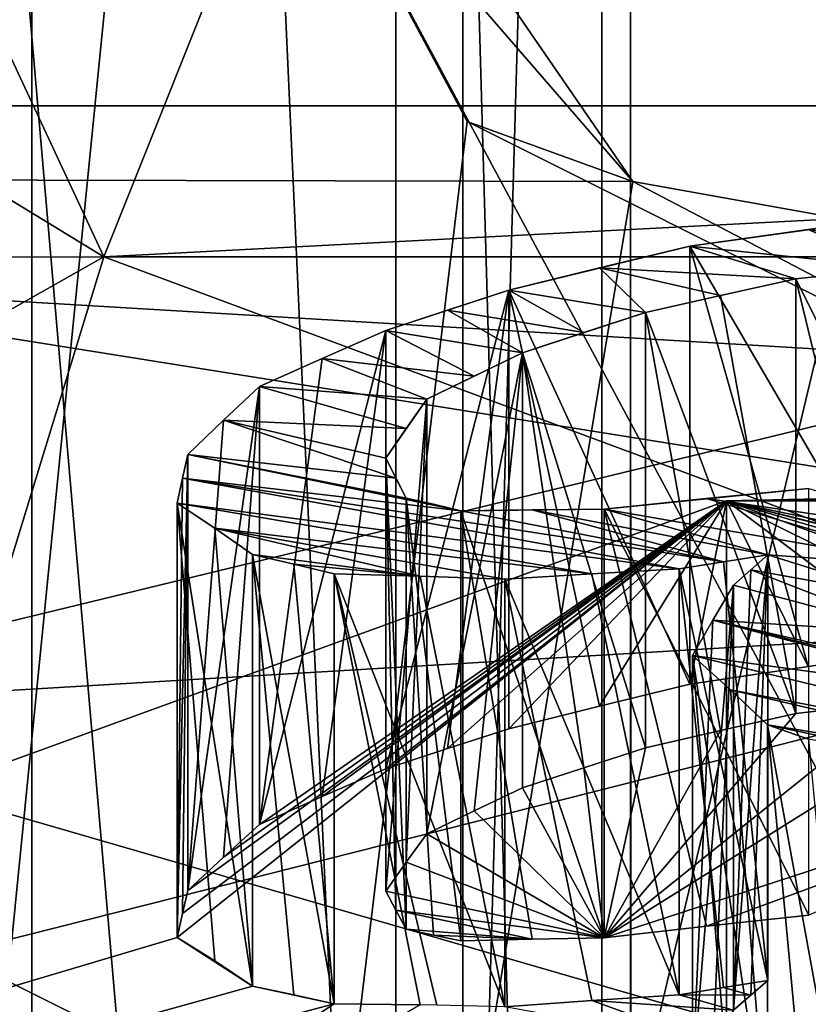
# Model space of a CAD drawing. Header units: millimetres. Extents: x -20 to 172, y -100 to 100.
# Tile 224 of 256: x 113.06 to 114.74, y -16.79 to -14.69. Entities that reach past the tile are written whole.
import ezdxf

# ---------------------------------------------------------------- set-up
doc = ezdxf.new("R2010")
doc.units = ezdxf.units.MM
doc.header["$LTSCALE"] = 37.722908
for name, color, linetype in [('1', 7, 'CONTINUOUS'), ('1322', 7, 'CONTINUOUS'), ('1325', 7, 'CONTINUOUS'), ('1486', 7, 'CONTINUOUS'), ('1487', 7, 'CONTINUOUS'), ('1491', 7, 'CONTINUOUS'), ('1493', 7, 'CONTINUOUS'), ('1494', 7, 'CONTINUOUS'), ('1496', 7, 'CONTINUOUS'), ('1500', 7, 'CONTINUOUS'), ('1809', 7, 'CONTINUOUS'), ('1824', 7, 'CONTINUOUS'), ('1901', 7, 'CONTINUOUS'), ('2006', 7, 'CONTINUOUS'), ('2007', 7, 'CONTINUOUS'), ('2406', 7, 'CONTINUOUS'), ('2407', 7, 'CONTINUOUS'), ('3', 7, 'CONTINUOUS'), ('3079', 7, 'CONTINUOUS'), ('3084', 7, 'CONTINUOUS'), ('3118', 7, 'CONTINUOUS'), ('3232', 7, 'CONTINUOUS'), ('3233', 7, 'CONTINUOUS'), ('3624', 7, 'CONTINUOUS'), ('3625', 7, 'CONTINUOUS'), ('3628', 7, 'CONTINUOUS'), ('3629', 7, 'CONTINUOUS'), ('3630', 7, 'CONTINUOUS'), ('3631', 7, 'CONTINUOUS'), ('3635', 7, 'CONTINUOUS'), ('3638', 7, 'CONTINUOUS'), ('4071', 7, 'CONTINUOUS'), ('4072', 7, 'CONTINUOUS'), ('4075', 7, 'CONTINUOUS'), ('4190', 7, 'CONTINUOUS'), ('4191', 7, 'CONTINUOUS'), ('4192', 7, 'CONTINUOUS'), ('4193', 7, 'CONTINUOUS'), ('4194', 7, 'CONTINUOUS'), ('4195', 7, 'CONTINUOUS'), ('4196', 7, 'CONTINUOUS'), ('4197', 7, 'CONTINUOUS'), ('4198', 7, 'CONTINUOUS'), ('4199', 7, 'CONTINUOUS'), ('4200', 7, 'CONTINUOUS'), ('4201', 7, 'CONTINUOUS'), ('4202', 7, 'CONTINUOUS'), ('4203', 7, 'CONTINUOUS'), ('4204', 7, 'CONTINUOUS'), ('4227', 7, 'CONTINUOUS'), ('4228', 7, 'CONTINUOUS'), ('4229', 7, 'CONTINUOUS'), ('4230', 7, 'CONTINUOUS'), ('4231', 7, 'CONTINUOUS'), ('4232', 7, 'CONTINUOUS'), ('4240', 7, 'CONTINUOUS'), ('4241', 7, 'CONTINUOUS'), ('4242', 7, 'CONTINUOUS'), ('4288', 7, 'CONTINUOUS'), ('58', 7, 'CONTINUOUS'), ('59', 7, 'CONTINUOUS'), ('69', 7, 'CONTINUOUS'), ('70', 7, 'CONTINUOUS'), ('89', 7, 'CONTINUOUS'), ('90', 7, 'CONTINUOUS')]:
    doc.layers.add(name, color=color, linetype=linetype)

msp = doc.modelspace()

# ---------------------------------------------------------------- linework, layer by layer
at = {"layer": '1', "color": 250, "linetype": 'Continuous', "true_color": 0x323232}
for points in [[(-19.8395, -14.875, -25.7643), (157, 0, -29.75), (-19.8395, 0, -29.75), (-19.8395, -14.875, -25.7643)], [(157, -14.875, -25.7643), (157, 0, -29.75), (-19.8395, -14.875, -25.7643), (157, -14.875, -25.7643)], [(157, -25.7643, -14.875), (157, -14.875, -25.7643), (-19.8395, -25.7643, -14.875), (157, -25.7643, -14.875)], [(-19.8395, -25.7643, -14.875), (157, -14.875, -25.7643), (-19.8395, -14.875, -25.7643), (-19.8395, -25.7643, -14.875)]]:
    msp.add_3dface(points, dxfattribs=at)
at = {"layer": '1322', "color": 7, "linetype": 'Continuous', "true_color": 0xf5f5f5}
msp.add_3dface([(120, -16.2596, 58.1625), (109.3935, -18.4564, 61.9674), (130.6065, -18.4564, 61.9674), (120, -16.2596, 58.1625)], dxfattribs=at)
at = {"layer": '1325', "color": 7, "linetype": 'Continuous', "true_color": 0xf5f5f5}
for points in [[(109.3935, -18.4564, 61.9674), (120, -16.2596, 58.1625), (109.3935, -21.0544, 60.4674), (109.3935, -18.4564, 61.9674)], [(120, -16.2596, 58.1625), (120, -18.8577, 56.6625), (109.3935, -21.0544, 60.4674), (120, -16.2596, 58.1625)]]:
    msp.add_3dface(points, dxfattribs=at)
at = {"layer": '1486', "color": 7, "linetype": 'Continuous', "true_color": 0xf5f5f5}
for points in [[(111.75, -12.025, 77.9279), (109.6088, -15.0254, 83.1247), (114.3619, -15.036, 83.1431), (111.75, -12.025, 77.9279)], [(109.6088, -15.0254, 83.1247), (114, -17.2211, 86.9279), (114.3619, -15.036, 83.1431), (109.6088, -15.0254, 83.1247)], [(114.3619, -15.036, 83.1431), (114, -17.2211, 86.9279), (120.5376, -16.1412, 85.0574), (114.3619, -15.036, 83.1431)], [(120.5376, -16.1412, 85.0574), (114, -17.2211, 86.9279), (119.8981, -17.8348, 87.9908), (120.5376, -16.1412, 85.0574)]]:
    msp.add_3dface(points, dxfattribs=at)
at = {"layer": '1487', "color": 7, "linetype": 'Continuous', "true_color": 0xf5f5f5}
for points in [[(114, -28.9558, 80.1529), (114, -17.2211, 86.9279), (111.0572, -16.6075, 85.3203), (114, -28.9558, 80.1529)], [(111.0572, -27.8703, 78.8177), (114, -28.9558, 80.1529), (111.0572, -16.6075, 85.3203), (111.0572, -27.8703, 78.8177)]]:
    msp.add_3dface(points, dxfattribs=at)
at = {"layer": '1491', "color": 7, "linetype": 'Continuous', "true_color": 0xf5f5f5}
for points in [[(114, -18.5635, 62.1529), (114, -6.8288, 68.9279), (116.9428, -6.2152, 67.3203), (114, -18.5635, 62.1529)], [(116.9428, -17.478, 60.8177), (114, -18.5635, 62.1529), (116.9428, -6.2152, 67.3203), (116.9428, -17.478, 60.8177)], [(114, -6.8288, 68.9279), (111.058, -19.177, 63.76), (111.0579, -7.9139, 70.2628), (114, -6.8288, 68.9279)], [(114, -6.8288, 68.9279), (114, -18.5635, 62.1529), (111.058, -19.177, 63.76), (114, -6.8288, 68.9279)]]:
    msp.add_3dface(points, dxfattribs=at)
at = {"layer": '1493', "color": 7, "linetype": 'Continuous', "true_color": 0xf5f5f5}
for points in [[(113.0825, -13.179, 77.2616), (114.0093, -14.9083, 80.257), (113.0825, -22.6056, 71.8191), (113.0825, -13.179, 77.2616)], [(114.0093, -14.9083, 80.257), (116.5413, -16.1743, 82.4497), (113.0825, -22.6056, 71.8191), (114.0093, -14.9083, 80.257)], [(113.0825, -22.6056, 71.8191), (116.5413, -16.1743, 82.4497), (116.5413, -25.601, 77.0072), (113.0825, -22.6056, 71.8191)]]:
    msp.add_3dface(points, dxfattribs=at)
at = {"layer": '1494', "color": 7, "linetype": 'Continuous', "true_color": 0xf5f5f5}
for points in [[(116.5413, -10.1836, 72.0735), (113.0825, -13.179, 77.2616), (116.5413, -19.6103, 66.631), (116.5413, -10.1836, 72.0735)], [(113.0825, -13.179, 77.2616), (113.0825, -22.6056, 71.8191), (116.5413, -19.6103, 66.631), (113.0825, -13.179, 77.2616)]]:
    msp.add_3dface(points, dxfattribs=at)
at = {"layer": '1496', "color": 7, "linetype": 'Continuous', "true_color": 0xf5f5f5}
for points in [[(111.75, -12.025, 77.9279), (114.3619, -15.036, 83.1431), (113.0825, -13.179, 77.2616), (111.75, -12.025, 77.9279)], [(114.3619, -15.036, 83.1431), (114.0093, -14.9083, 80.257), (113.0825, -13.179, 77.2616), (114.3619, -15.036, 83.1431)], [(114.3619, -15.036, 83.1431), (116.5413, -16.1743, 82.4497), (114.0093, -14.9083, 80.257), (114.3619, -15.036, 83.1431)], [(114.3619, -15.036, 83.1431), (120.5376, -16.1412, 85.0574), (116.5413, -16.1743, 82.4497), (114.3619, -15.036, 83.1431)]]:
    msp.add_3dface(points, dxfattribs=at)
at = {"layer": '1500', "color": 7, "linetype": 'Continuous', "true_color": 0xf5f5f5}
msp.add_3dface([(114, -17.2211, 86.9279), (109.6088, -15.0254, 83.1247), (111.0572, -16.6075, 85.3203), (114, -17.2211, 86.9279)], dxfattribs=at)
at = {"layer": '1809', "color": 250, "linetype": 'Continuous', "true_color": 0x323232}
for points in [[(127.3921, -15.6644, -51.1316), (111.5, -20.8577, -60.1266), (126.7642, -15.1961, -50.3204), (127.3921, -15.6644, -51.1316)], [(126.7642, -15.1961, -50.3204), (111.5, -20.8577, -60.1266), (113.2358, -15.1961, -50.3204), (126.7642, -15.1961, -50.3204)], [(113.2358, -15.1961, -50.3204), (111.5, -20.8577, -60.1266), (111.7813, -16.0187, -51.7452), (113.2358, -15.1961, -50.3204)], [(128.2539, -16.0299, -51.7646), (111.5, -20.8577, -60.1266), (127.3921, -15.6644, -51.1316), (128.2539, -16.0299, -51.7646)], [(128.5, -20.8577, -60.1266), (111.5, -20.8577, -60.1266), (128.2539, -16.0299, -51.7646), (128.5, -20.8577, -60.1266)]]:
    msp.add_3dface(points, dxfattribs=at)
at = {"layer": '1824', "color": 250, "linetype": 'Continuous', "true_color": 0x323232}
for points in [[(126.7642, -15.1961, -50.3204), (113.2358, -15.1961, -50.3204), (113.5349, -14.4494, -49.2952), (126.7642, -15.1961, -50.3204)], [(126.7642, -15.1961, -50.3204), (113.5349, -14.4494, -49.2952), (126.4794, -14.5089, -49.3619), (126.7642, -15.1961, -50.3204)]]:
    msp.add_3dface(points, dxfattribs=at)
at = {"layer": '1901', "color": 250, "linetype": 'Continuous', "true_color": 0x323232}
for points in [[(153.1595, -13.7317, -39.9563), (86.8405, -13.7317, -39.9563), (86.4069, -17.7024, -39.4394), (153.1595, -13.7317, -39.9563)], [(153.5236, -17.3593, -39.4205), (153.1595, -13.7317, -39.9563), (86.4069, -17.7024, -39.4394), (153.5236, -17.3593, -39.4205)]]:
    msp.add_3dface(points, dxfattribs=at)
at = {"layer": '2006', "color": 250, "linetype": 'Continuous', "true_color": 0x323232}
msp.add_3dface([(113.2358, -15.1961, -50.3204), (111.7813, -16.0187, -51.7452), (112.0433, -14.4685, -50.0678), (113.2358, -15.1961, -50.3204)], dxfattribs=at)
at = {"layer": '2007', "color": 250, "linetype": 'Continuous', "true_color": 0x323232}
for points in [[(113.2358, -15.1961, -50.3204), (112.0433, -14.4685, -50.0678), (112.2811, -13.1509, -48.8688), (113.2358, -15.1961, -50.3204)], [(113.5349, -14.4494, -49.2952), (113.2358, -15.1961, -50.3204), (112.2811, -13.1509, -48.8688), (113.5349, -14.4494, -49.2952)]]:
    msp.add_3dface(points, dxfattribs=at)
at = {"layer": '2406', "color": 250, "linetype": 'Continuous', "true_color": 0x323232}
for points in [[(81.5, -4.939, -46.9912), (158.5, -23.625, -40.9197), (81.5, -23.625, -40.9197), (81.5, -4.939, -46.9912)], [(158.5, -4.939, -46.9912), (158.5, -23.625, -40.9197), (81.5, -4.939, -46.9912), (158.5, -4.939, -46.9912)]]:
    msp.add_3dface(points, dxfattribs=at)
at = {"layer": '2407', "color": 250, "linetype": 'Continuous', "true_color": 0x323232}
for points in [[(158.5, -5.148, -48.9802), (158.5, -24.625, -42.6518), (81.5, -5.148, -48.9802), (158.5, -5.148, -48.9802)], [(81.5, -5.148, -48.9802), (158.5, -24.625, -42.6518), (81.5, -24.625, -42.6518), (81.5, -5.148, -48.9802)]]:
    msp.add_3dface(points, dxfattribs=at)
at = {"layer": '3', "color": 250, "linetype": 'Continuous', "true_color": 0x323232}
for points in [[(157, 0, 29.75), (157, -14.875, 25.7643), (-19.8395, 0, 29.75), (157, 0, 29.75)], [(-19.8395, 0, 29.75), (157, -14.875, 25.7643), (-19.8395, -14.875, 25.7643), (-19.8395, 0, 29.75)], [(157, -14.875, 25.7643), (157, -25.7643, 14.875), (-19.8395, -14.875, 25.7643), (157, -14.875, 25.7643)], [(-19.8395, -14.875, 25.7643), (157, -25.7643, 14.875), (-19.8395, -25.7643, 14.875), (-19.8395, -14.875, 25.7643)]]:
    msp.add_3dface(points, dxfattribs=at)
at = {"layer": '3079', "color": 250, "linetype": 'Continuous', "true_color": 0x323232}
for points in [[(111.7813, -16.0187, 51.7452), (128.5, -20.8577, 60.1266), (113.2358, -15.1961, 50.3204), (111.7813, -16.0187, 51.7452)], [(113.2358, -15.1961, 50.3204), (128.5, -20.8577, 60.1266), (126.7642, -15.1961, 50.3204), (113.2358, -15.1961, 50.3204)], [(111.5, -20.8577, 60.1266), (128.5, -20.8577, 60.1266), (111.7813, -16.0187, 51.7452), (111.5, -20.8577, 60.1266)]]:
    msp.add_3dface(points, dxfattribs=at)
at = {"layer": '3084', "color": 250, "linetype": 'Continuous', "true_color": 0x323232}
for points in [[(113.2358, -15.1961, 50.3204), (126.4794, -14.5089, 49.3619), (113.5349, -14.4494, 49.2952), (113.2358, -15.1961, 50.3204)], [(113.2358, -15.1961, 50.3204), (126.7642, -15.1961, 50.3204), (126.4794, -14.5089, 49.3619), (113.2358, -15.1961, 50.3204)]]:
    msp.add_3dface(points, dxfattribs=at)
at = {"layer": '3118', "color": 250, "linetype": 'Continuous', "true_color": 0x323232}
for points in [[(86.8405, -13.7317, 39.9563), (153.593, -17.7023, 39.4394), (86.4764, -17.3592, 39.4205), (86.8405, -13.7317, 39.9563)], [(86.8405, -13.7317, 39.9563), (153.1595, -13.7317, 39.9563), (153.593, -17.7023, 39.4394), (86.8405, -13.7317, 39.9563)]]:
    msp.add_3dface(points, dxfattribs=at)
at = {"layer": '3232', "color": 250, "linetype": 'Continuous', "true_color": 0x323232}
for points in [[(111.1468, -15.1978, 51.0817), (113.2358, -15.1961, 50.3204), (112.0433, -14.4685, 50.0678), (111.1468, -15.1978, 51.0817)], [(111.7813, -16.0187, 51.7452), (113.2358, -15.1961, 50.3204), (111.1468, -15.1978, 51.0817), (111.7813, -16.0187, 51.7452)]]:
    msp.add_3dface(points, dxfattribs=at)
at = {"layer": '3233', "color": 250, "linetype": 'Continuous', "true_color": 0x323232}
for points in [[(112.0433, -14.4685, 50.0678), (113.2358, -15.1961, 50.3204), (112.2811, -13.1509, 48.8688), (112.0433, -14.4685, 50.0678)], [(113.2358, -15.1961, 50.3204), (113.5349, -14.4494, 49.2952), (112.2811, -13.1509, 48.8688), (113.2358, -15.1961, 50.3204)]]:
    msp.add_3dface(points, dxfattribs=at)
at = {"layer": '3624', "color": 250, "linetype": 'Continuous', "true_color": 0x323232}
for points in [[(81.5, -23.625, 40.9197), (158.5, -4.939, 46.9912), (81.5, -4.939, 46.9912), (81.5, -23.625, 40.9197)], [(158.5, -23.625, 40.9197), (158.5, -4.939, 46.9912), (81.5, -23.625, 40.9197), (158.5, -23.625, 40.9197)]]:
    msp.add_3dface(points, dxfattribs=at)
at = {"layer": '3625', "color": 250, "linetype": 'Continuous', "true_color": 0x323232}
for points in [[(158.5, -24.625, 42.6518), (158.5, -5.148, 48.9802), (81.5, -24.625, 42.6518), (158.5, -24.625, 42.6518)], [(81.5, -24.625, 42.6518), (158.5, -5.148, 48.9802), (81.5, -5.148, 48.9802), (81.5, -24.625, 42.6518)]]:
    msp.add_3dface(points, dxfattribs=at)
at = {"layer": '3628', "color": 150, "linetype": 'Continuous', "true_color": 0x378cff}
for points in [[(72, -28.0584, -35.181), (72, -10.0141, -43.8712), (172, -28.0584, -35.181), (72, -28.0584, -35.181)], [(72, -10.0141, -43.8712), (172, -10.0141, -43.8712), (172, -28.0584, -35.181), (72, -10.0141, -43.8712)]]:
    msp.add_3dface(points, dxfattribs=at)
at = {"layer": '3629', "color": 150, "linetype": 'Continuous', "true_color": 0x378cff}
for points in [[(72, -10.0141, 43.8712), (72, -28.0584, 35.181), (172, -10.0141, 43.8712), (72, -10.0141, 43.8712)], [(72, -28.0584, 35.181), (172, -28.0584, 35.181), (172, -10.0141, 43.8712), (72, -28.0584, 35.181)]]:
    msp.add_3dface(points, dxfattribs=at)
at = {"layer": '3630', "color": 150, "linetype": 'Continuous', "true_color": 0x378cff}
for points in [[(72, -24.7574, 31.0421), (72, -8.836, 38.7099), (172, -24.7574, 31.0421), (72, -24.7574, 31.0421)], [(72, -8.836, 38.7099), (172, -8.836, 38.7099), (172, -24.7574, 31.0421), (72, -8.836, 38.7099)]]:
    msp.add_3dface(points, dxfattribs=at)
at = {"layer": '3631', "color": 150, "linetype": 'Continuous', "true_color": 0x378cff}
for points in [[(72, -8.836, -38.7099), (72, -24.7574, -31.0421), (172, -8.836, -38.7099), (72, -8.836, -38.7099)], [(72, -24.7574, -31.0421), (172, -24.7574, -31.0421), (172, -8.836, -38.7099), (72, -24.7574, -31.0421)]]:
    msp.add_3dface(points, dxfattribs=at)
at = {"layer": '3635', "color": 7, "linetype": 'Continuous', "true_color": 0xf5f5f5}
for points in [[(120, 24.7485, 89.9434), (114.3575, -25.2677, 63.7649), (114.3566, 23.5797, 91.9678), (120, 24.7485, 89.9434)], [(120, -24.0994, 61.7414), (114.3575, -25.2677, 63.7649), (120, 24.7485, 89.9434), (120, -24.0994, 61.7414)], [(114.3575, -25.2677, 63.7649), (112.019, -28.0897, 68.6529), (114.3566, 23.5797, 91.9678), (114.3575, -25.2677, 63.7649)], [(114.3566, 23.5797, 91.9678), (112.019, -28.0897, 68.6529), (112.019, 20.758, 96.8551), (114.3566, 23.5797, 91.9678)]]:
    msp.add_3dface(points, dxfattribs=at)
at = {"layer": '3638', "color": 7, "linetype": 'Continuous', "true_color": 0xf5f5f5}
for points in [[(112.019, -28.0897, 68.6529), (114.3575, -30.9118, 73.5408), (112.019, 20.758, 96.8551), (112.019, -28.0897, 68.6529)], [(112.019, 20.758, 96.8551), (114.3575, -30.9118, 73.5408), (114.3566, 17.9363, 101.7425), (112.019, 20.758, 96.8551)], [(114.3575, -30.9118, 73.5408), (120, -32.0801, 75.5643), (114.3566, 17.9363, 101.7425), (114.3575, -30.9118, 73.5408)], [(114.3566, 17.9363, 101.7425), (120, -32.0801, 75.5643), (120, 16.7675, 103.7669), (114.3566, 17.9363, 101.7425)]]:
    msp.add_3dface(points, dxfattribs=at)
at = {"layer": '4071', "color": 7, "linetype": 'Continuous', "true_color": 0xf5f5f5}
for points in [[(105.7613, -18.9119, -62.0063), (114.562, -17.9884, -55.1569), (114.5613, -15.7151, -56.4693), (105.7613, -18.9119, -62.0063)], [(114.562, -17.9884, -55.1569), (125.438, -17.9884, -55.1569), (114.5613, -15.7151, -56.4693), (114.562, -17.9884, -55.1569)], [(114.5613, -15.7151, -56.4693), (125.438, -17.9884, -55.1569), (125.4387, -15.7151, -56.4693), (114.5613, -15.7151, -56.4693)]]:
    msp.add_3dface(points, dxfattribs=at)
at = {"layer": '4072', "color": 7, "linetype": 'Continuous', "true_color": 0xf5f5f5}
for points in [[(114.5613, -15.7151, -56.4693), (125.4387, -15.7151, -56.4693), (121.3294, -15.5692, -64.466), (114.5613, -15.7151, -56.4693)], [(121.2716, -15.6063, -64.681), (114.5613, -15.7151, -56.4693), (121.3294, -15.5692, -64.466), (121.2716, -15.6063, -64.681)], [(115.9515, -16.0593, -65.6202), (114.5613, -15.7151, -56.4693), (121.2716, -15.6063, -64.681), (115.9515, -16.0593, -65.6202)], [(105.7613, -18.9119, -62.0063), (114.5613, -15.7151, -56.4693), (113.3924, -16.6435, -66.0363), (105.7613, -18.9119, -62.0063)], [(113.3924, -16.6435, -66.0363), (114.5613, -15.7151, -56.4693), (113.4035, -16.5928, -65.8368), (113.3924, -16.6435, -66.0363)], [(113.4035, -16.5928, -65.8368), (114.5613, -15.7151, -56.4693), (113.4145, -16.5437, -65.6374), (113.4035, -16.5928, -65.8368)], [(113.4145, -16.5437, -65.6374), (114.5613, -15.7151, -56.4693), (113.4906, -16.4728, -65.4019), (113.4145, -16.5437, -65.6374)], [(113.4906, -16.4728, -65.4019), (114.5613, -15.7151, -56.4693), (113.5674, -16.4036, -65.1633), (113.4906, -16.4728, -65.4019)], [(113.5674, -16.4036, -65.1633), (114.5613, -15.7151, -56.4693), (113.7008, -16.3443, -65.0244), (113.5674, -16.4036, -65.1633)], [(113.7008, -16.3443, -65.0244), (114.5613, -15.7151, -56.4693), (113.8365, -16.2852, -64.8823), (113.7008, -16.3443, -65.0244)], [(113.8365, -16.2852, -64.8823), (114.5613, -15.7151, -56.4693), (113.9674, -16.2422, -64.8087), (113.8365, -16.2852, -64.8823)], [(113.9674, -16.2422, -64.8087), (114.5613, -15.7151, -56.4693), (114.0983, -16.1999, -64.7345), (113.9674, -16.2422, -64.8087)], [(114.0983, -16.1999, -64.7345), (114.5613, -15.7151, -56.4693), (114.291, -16.1517, -64.6906), (114.0983, -16.1999, -64.7345)], [(114.291, -16.1517, -64.6906), (114.5613, -15.7151, -56.4693), (114.4836, -16.1049, -64.646), (114.291, -16.1517, -64.6906)], [(114.4836, -16.1049, -64.646), (114.5613, -15.7151, -56.4693), (114.7348, -16.0672, -64.699), (114.4836, -16.1049, -64.646)], [(114.7348, -16.0672, -64.699), (114.5613, -15.7151, -56.4693), (114.9851, -16.0317, -64.7506), (114.7348, -16.0672, -64.699)], [(114.9851, -16.0317, -64.7506), (114.5613, -15.7151, -56.4693), (115.17, -16.017, -64.8393), (114.9851, -16.0317, -64.7506)], [(115.17, -16.017, -64.8393), (114.5613, -15.7151, -56.4693), (115.3558, -16.0035, -64.9278), (115.17, -16.017, -64.8393)], [(115.3558, -16.0035, -64.9278), (114.5613, -15.7151, -56.4693), (115.5663, -16.0112, -65.1311), (115.3558, -16.0035, -64.9278)], [(115.5663, -16.0112, -65.1311), (114.5613, -15.7151, -56.4693), (115.7772, -16.0217, -65.3333), (115.5663, -16.0112, -65.1311)], [(115.7772, -16.0217, -65.3333), (114.5613, -15.7151, -56.4693), (115.8642, -16.04, -65.4768), (115.7772, -16.0217, -65.3333)], [(115.8642, -16.04, -65.4768), (114.5613, -15.7151, -56.4693), (115.9515, -16.0593, -65.6202), (115.8642, -16.04, -65.4768)], [(113.5521, -16.747, -66.5896), (105.7613, -18.9119, -62.0063), (113.3924, -16.6435, -66.0363), (113.5521, -16.747, -66.5896)], [(113.472, -16.6938, -66.3129), (113.5521, -16.747, -66.5896), (113.3924, -16.6435, -66.0363), (113.472, -16.6938, -66.3129)], [(113.7264, -16.7846, -66.8766), (105.7613, -18.9119, -62.0063), (113.5521, -16.747, -66.5896), (113.7264, -16.7846, -66.8766)], [(113.6405, -16.7656, -66.7355), (113.7264, -16.7846, -66.8766), (113.5521, -16.747, -66.5896), (113.6405, -16.7656, -66.7355)], [(114.5548, -16.7502, -67.3726), (114.6129, -16.7665, -67.4661), (114.4603, -16.7657, -67.3615), (114.5548, -16.7502, -67.3726)], [(114.6493, -16.735, -67.3836), (114.6129, -16.7665, -67.4661), (114.5548, -16.7502, -67.3726), (114.6493, -16.735, -67.3836)], [(114.4603, -16.7657, -67.3615), (114.5765, -16.7982, -67.5485), (114.2746, -16.778, -67.2738), (114.4603, -16.7657, -67.3615)], [(114.6129, -16.7665, -67.4661), (114.5765, -16.7982, -67.5485), (114.4603, -16.7657, -67.3615), (114.6129, -16.7665, -67.4661)], [(112.2106, -17.7823, -68.7848), (105.7613, -18.9119, -62.0063), (113.7264, -16.7846, -66.8766), (112.2106, -17.7823, -68.7848)], [(113.909, -16.7872, -67.0325), (112.2106, -17.7823, -68.7848), (113.7264, -16.7846, -66.8766), (113.909, -16.7872, -67.0325)], [(114.2746, -16.778, -67.2738), (114.5328, -16.8711, -67.759), (114.0897, -16.7915, -67.1857), (114.2746, -16.778, -67.2738)], [(114.5765, -16.7982, -67.5485), (114.5328, -16.8711, -67.759), (114.2746, -16.778, -67.2738), (114.5765, -16.7982, -67.5485)]]:
    msp.add_3dface(points, dxfattribs=at)
at = {"layer": '4075', "color": 7, "linetype": 'Continuous', "true_color": 0xf5f5f5}
for points in [[(115.6096, -16.2177, -66.0795), (114.3007, -16.6443, -66.8185), (115.1448, -16.1188, -65.3133), (115.6096, -16.2177, -66.0795)], [(115.1448, -16.1188, -65.3133), (114.3007, -16.6443, -66.8185), (114.9268, -16.1423, -65.2439), (115.1448, -16.1188, -65.3133)], [(114.9268, -16.1423, -65.2439), (114.3007, -16.6443, -66.8185), (114.7087, -16.1675, -65.1736), (114.9268, -16.1423, -65.2439)], [(114.7087, -16.1675, -65.1736), (114.3007, -16.6443, -66.8185), (114.5488, -16.2035, -65.1999), (114.7087, -16.1675, -65.1736)], [(114.5488, -16.2035, -65.1999), (114.3007, -16.6443, -66.8185), (114.3888, -16.2404, -65.2256), (114.5488, -16.2035, -65.1999)], [(114.3007, -16.6443, -66.8185), (115.6096, -16.2177, -66.0795), (114.5185, -16.6196, -66.8885), (114.3007, -16.6443, -66.8185)], [(114.5185, -16.6196, -66.8885), (115.6096, -16.2177, -66.0795), (114.7368, -16.5965, -66.9577), (114.5185, -16.6196, -66.8885)], [(114.3888, -16.2404, -65.2256), (114.3007, -16.6443, -66.8185), (114.2579, -16.2827, -65.2998), (114.3888, -16.2404, -65.2256)], [(114.2579, -16.2827, -65.2998), (114.3007, -16.6443, -66.8185), (114.127, -16.3258, -65.3735), (114.2579, -16.2827, -65.2998)], [(114.127, -16.3258, -65.3735), (114.3007, -16.6443, -66.8185), (114.0243, -16.3746, -65.4966), (114.127, -16.3258, -65.3735)], [(114.3007, -16.6443, -66.8185), (113.9233, -16.4235, -65.617), (114.0243, -16.3746, -65.4966), (114.3007, -16.6443, -66.8185)], [(113.8797, -16.4835, -65.8347), (113.9233, -16.4235, -65.617), (114.3007, -16.6443, -66.8185), (113.8797, -16.4835, -65.8347)], [(113.8359, -16.5455, -66.0523), (113.8797, -16.4835, -65.8347), (114.3007, -16.6443, -66.8185), (113.8359, -16.5455, -66.0523)], [(113.8577, -16.5857, -66.234), (113.8359, -16.5455, -66.0523), (114.3007, -16.6443, -66.8185), (113.8577, -16.5857, -66.234)], [(113.8793, -16.6264, -66.4129), (113.8577, -16.5857, -66.234), (114.1475, -16.6472, -66.7113), (113.8793, -16.6264, -66.4129)], [(114.1475, -16.6472, -66.7113), (113.8577, -16.5857, -66.234), (114.3007, -16.6443, -66.8185), (114.1475, -16.6472, -66.7113)], [(113.9376, -16.6386, -66.5091), (113.8793, -16.6264, -66.4129), (114.1475, -16.6472, -66.7113), (113.9376, -16.6386, -66.5091)], [(113.9955, -16.6512, -66.6044), (113.9376, -16.6386, -66.5091), (114.1475, -16.6472, -66.7113), (113.9955, -16.6512, -66.6044)]]:
    msp.add_3dface(points, dxfattribs=at)
at = {"layer": '4190', "color": 7, "linetype": 'Continuous', "true_color": 0xf5f5f5}
for points in [[(114.8229, -17.1489, -68.7736), (114.7354, -17.1181, -68.6364), (114.6486, -16.1913, -69.0178), (114.8229, -17.1489, -68.7736)], [(114.8229, -17.1489, -68.7736), (114.6486, -16.1913, -69.0178), (114.7355, -16.2223, -69.1537), (114.8229, -17.1489, -68.7736)], [(114.7354, -17.1181, -68.6364), (114.6486, -17.0883, -68.4998), (114.6486, -16.1913, -69.0178), (114.7354, -17.1181, -68.6364)]]:
    msp.add_3dface(points, dxfattribs=at)
at = {"layer": '4191', "color": 7, "linetype": 'Continuous', "true_color": 0xf5f5f5}
for points in [[(114.6486, -17.0883, -68.4998), (114.5696, -17.0165, -68.238), (114.489, -16.0443, -68.4896), (114.6486, -17.0883, -68.4998)], [(114.6486, -17.0883, -68.4998), (114.489, -16.0443, -68.4896), (114.5697, -16.1173, -68.7571), (114.6486, -17.0883, -68.4998)], [(114.5696, -17.0165, -68.238), (114.489, -16.9457, -67.9691), (114.489, -16.0443, -68.4896), (114.5696, -17.0165, -68.238)], [(114.6486, -16.1913, -69.0178), (114.6486, -17.0883, -68.4998), (114.5697, -16.1173, -68.7571), (114.6486, -16.1913, -69.0178)]]:
    msp.add_3dface(points, dxfattribs=at)
at = {"layer": '4192', "color": 7, "linetype": 'Continuous', "true_color": 0xf5f5f5}
for points in [[(114.489, -16.9457, -67.9691), (114.5328, -16.8711, -67.759), (114.5765, -15.8943, -68.0704), (114.489, -16.9457, -67.9691)], [(114.489, -16.9457, -67.9691), (114.5765, -15.8943, -68.0704), (114.5324, -15.9691, -68.282), (114.489, -16.9457, -67.9691)], [(114.5328, -16.8711, -67.759), (114.5765, -16.7982, -67.5485), (114.5765, -15.8943, -68.0704), (114.5328, -16.8711, -67.759)], [(114.489, -16.0443, -68.4896), (114.489, -16.9457, -67.9691), (114.5324, -15.9691, -68.282), (114.489, -16.0443, -68.4896)]]:
    msp.add_3dface(points, dxfattribs=at)
at = {"layer": '4193', "color": 7, "linetype": 'Continuous', "true_color": 0xf5f5f5}
for points in [[(114.5765, -16.7982, -67.5485), (114.6129, -16.7665, -67.4661), (114.6493, -15.8301, -67.906), (114.5765, -16.7982, -67.5485)], [(114.5765, -16.7982, -67.5485), (114.6493, -15.8301, -67.906), (114.6129, -15.862, -67.9882), (114.5765, -16.7982, -67.5485)], [(114.6129, -16.7665, -67.4661), (114.6493, -16.735, -67.3836), (114.6493, -15.8301, -67.906), (114.6129, -16.7665, -67.4661)], [(114.5765, -15.8943, -68.0704), (114.5765, -16.7982, -67.5485), (114.6129, -15.862, -67.9882), (114.5765, -15.8943, -68.0704)]]:
    msp.add_3dface(points, dxfattribs=at)
at = {"layer": '4194', "color": 7, "linetype": 'Continuous', "true_color": 0xf5f5f5}
for points in [[(114.6493, -15.8301, -67.906), (114.6493, -16.735, -67.3836), (114.5548, -15.8448, -67.8954), (114.6493, -15.8301, -67.906)], [(114.6493, -16.735, -67.3836), (114.4603, -15.8597, -67.8846), (114.5548, -15.8448, -67.8954), (114.6493, -16.735, -67.3836)], [(114.6493, -16.735, -67.3836), (114.5548, -16.7502, -67.3726), (114.4603, -15.8597, -67.8846), (114.6493, -16.735, -67.3836)], [(114.5548, -16.7502, -67.3726), (114.4603, -16.7657, -67.3615), (114.4603, -15.8597, -67.8846), (114.5548, -16.7502, -67.3726)]]:
    msp.add_3dface(points, dxfattribs=at)
at = {"layer": '4195', "color": 7, "linetype": 'Continuous', "true_color": 0xf5f5f5}
for points in [[(114.4603, -16.7657, -67.3615), (114.0897, -15.882, -67.7108), (114.2746, -15.8703, -67.7979), (114.4603, -16.7657, -67.3615)], [(114.4603, -15.8597, -67.8846), (114.4603, -16.7657, -67.3615), (114.2746, -15.8703, -67.7979), (114.4603, -15.8597, -67.8846)], [(114.4603, -16.7657, -67.3615), (114.2746, -16.778, -67.2738), (114.0897, -15.882, -67.7108), (114.4603, -16.7657, -67.3615)], [(114.2746, -16.778, -67.2738), (114.0897, -16.7915, -67.1857), (114.0897, -15.882, -67.7108), (114.2746, -16.778, -67.2738)]]:
    msp.add_3dface(points, dxfattribs=at)
at = {"layer": '4196', "color": 7, "linetype": 'Continuous', "true_color": 0xf5f5f5}
for points in [[(114.0897, -16.7915, -67.1857), (113.9445, -16.7879, -67.0626), (113.7264, -15.8704, -67.4044), (114.0897, -16.7915, -67.1857)], [(114.0897, -16.7915, -67.1857), (113.7264, -15.8704, -67.4044), (113.9091, -15.8754, -67.559), (114.0897, -16.7915, -67.1857)], [(113.9445, -16.7879, -67.0626), (113.909, -16.7872, -67.0325), (113.7264, -15.8704, -67.4044), (113.9445, -16.7879, -67.0626)], [(113.909, -16.7872, -67.0325), (113.7264, -16.7846, -66.8766), (113.7264, -15.8704, -67.4044), (113.909, -16.7872, -67.0325)], [(114.0897, -15.882, -67.7108), (114.0897, -16.7915, -67.1857), (113.9091, -15.8754, -67.559), (114.0897, -15.882, -67.7108)]]:
    msp.add_3dface(points, dxfattribs=at)
at = {"layer": '4197', "color": 7, "linetype": 'Continuous', "true_color": 0xf5f5f5}
for points in [[(113.7264, -16.7846, -66.8766), (113.6405, -16.7656, -66.7355), (113.5521, -15.8293, -67.1194), (113.7264, -16.7846, -66.8766)], [(113.7264, -16.7846, -66.8766), (113.5521, -15.8293, -67.1194), (113.6405, -15.8497, -67.2643), (113.7264, -16.7846, -66.8766)], [(113.6405, -16.7656, -66.7355), (113.5521, -16.747, -66.5896), (113.5521, -15.8293, -67.1194), (113.6405, -16.7656, -66.7355)], [(113.7264, -15.8704, -67.4044), (113.7264, -16.7846, -66.8766), (113.6405, -15.8497, -67.2643), (113.7264, -15.8704, -67.4044)]]:
    msp.add_3dface(points, dxfattribs=at)
at = {"layer": '4198', "color": 7, "linetype": 'Continuous', "true_color": 0xf5f5f5}
for points in [[(113.5521, -16.747, -66.5896), (113.472, -16.6938, -66.3129), (113.3924, -15.7198, -66.5696), (113.5521, -16.747, -66.5896)], [(113.5521, -16.747, -66.5896), (113.3924, -15.7198, -66.5696), (113.472, -15.7731, -66.8445), (113.5521, -16.747, -66.5896)], [(113.472, -16.6938, -66.3129), (113.3924, -16.6435, -66.0363), (113.3924, -15.7198, -66.5696), (113.472, -16.6938, -66.3129)], [(113.5521, -15.8293, -67.1194), (113.5521, -16.747, -66.5896), (113.472, -15.7731, -66.8445), (113.5521, -15.8293, -67.1194)]]:
    msp.add_3dface(points, dxfattribs=at)
at = {"layer": '4199', "color": 7, "linetype": 'Continuous', "true_color": 0xf5f5f5}
for points in [[(113.3924, -16.6435, -66.0363), (113.4035, -16.5928, -65.8368), (113.4145, -15.6163, -66.1728), (113.3924, -16.6435, -66.0363)], [(113.3924, -16.6435, -66.0363), (113.4145, -15.6163, -66.1728), (113.4035, -15.6673, -66.3713), (113.3924, -16.6435, -66.0363)], [(113.4035, -16.5928, -65.8368), (113.4145, -16.5437, -65.6374), (113.4145, -15.6163, -66.1728), (113.4035, -16.5928, -65.8368)], [(113.3924, -15.7198, -66.5696), (113.3924, -16.6435, -66.0363), (113.4035, -15.6673, -66.3713), (113.3924, -15.7198, -66.5696)]]:
    msp.add_3dface(points, dxfattribs=at)
at = {"layer": '4200', "color": 7, "linetype": 'Continuous', "true_color": 0xf5f5f5}
for points in [[(113.4145, -16.5437, -65.6374), (113.4906, -16.4728, -65.4019), (113.5674, -15.4723, -65.7009), (113.4145, -16.5437, -65.6374)], [(113.4145, -16.5437, -65.6374), (113.5674, -15.4723, -65.7009), (113.4906, -15.5436, -65.9385), (113.4145, -16.5437, -65.6374)], [(113.4906, -16.4728, -65.4019), (113.5674, -16.4036, -65.1633), (113.5674, -15.4723, -65.7009), (113.4906, -16.4728, -65.4019)], [(113.4145, -15.6163, -66.1728), (113.4145, -16.5437, -65.6374), (113.4906, -15.5436, -65.9385), (113.4145, -15.6163, -66.1728)]]:
    msp.add_3dface(points, dxfattribs=at)
at = {"layer": '4201', "color": 7, "linetype": 'Continuous', "true_color": 0xf5f5f5}
for points in [[(113.5674, -16.4036, -65.1633), (113.7008, -16.3443, -65.0244), (113.8365, -15.3528, -65.4207), (113.5674, -16.4036, -65.1633)], [(113.5674, -16.4036, -65.1633), (113.8365, -15.3528, -65.4207), (113.7008, -15.4124, -65.5624), (113.5674, -16.4036, -65.1633)], [(113.7008, -16.3443, -65.0244), (113.8365, -16.2852, -64.8823), (113.8365, -15.3528, -65.4207), (113.7008, -16.3443, -65.0244)], [(113.5674, -15.4723, -65.7009), (113.5674, -16.4036, -65.1633), (113.7008, -15.4124, -65.5624), (113.5674, -15.4723, -65.7009)]]:
    msp.add_3dface(points, dxfattribs=at)
at = {"layer": '4202', "color": 7, "linetype": 'Continuous', "true_color": 0xf5f5f5}
for points in [[(113.8365, -16.2852, -64.8823), (113.9674, -16.2422, -64.8087), (114.0983, -15.2674, -65.2729), (113.8365, -16.2852, -64.8823)], [(113.8365, -15.3528, -65.4207), (113.8365, -16.2852, -64.8823), (114.0983, -15.2674, -65.2729), (113.8365, -15.3528, -65.4207)], [(113.8365, -15.3528, -65.4207), (114.0983, -15.2674, -65.2729), (113.9674, -15.3097, -65.347), (113.8365, -15.3528, -65.4207)], [(113.9674, -16.2422, -64.8087), (114.0983, -16.1999, -64.7345), (114.0983, -15.2674, -65.2729), (113.9674, -16.2422, -64.8087)]]:
    msp.add_3dface(points, dxfattribs=at)
at = {"layer": '4203', "color": 7, "linetype": 'Continuous', "true_color": 0xf5f5f5}
for points in [[(114.0983, -15.2674, -65.2729), (114.4836, -16.1049, -64.646), (114.4836, -15.1737, -65.1836), (114.0983, -15.2674, -65.2729)], [(114.0983, -15.2674, -65.2729), (114.4836, -15.1737, -65.1836), (114.291, -15.2199, -65.2286), (114.0983, -15.2674, -65.2729)], [(114.0983, -16.1999, -64.7345), (114.291, -16.1517, -64.6906), (114.0983, -15.2674, -65.2729), (114.0983, -16.1999, -64.7345)], [(114.291, -16.1517, -64.6906), (114.4836, -16.1049, -64.646), (114.0983, -15.2674, -65.2729), (114.291, -16.1517, -64.6906)]]:
    msp.add_3dface(points, dxfattribs=at)
at = {"layer": '4204', "color": 7, "linetype": 'Continuous', "true_color": 0xf5f5f5}
for points in [[(114.4836, -15.1737, -65.1836), (114.9851, -16.0317, -64.7506), (114.9851, -15.1043, -65.286), (114.4836, -15.1737, -65.1836)], [(114.4836, -15.1737, -65.1836), (114.9851, -15.1043, -65.286), (114.7348, -15.1379, -65.2355), (114.4836, -15.1737, -65.1836)], [(114.4836, -16.1049, -64.646), (114.7348, -16.0672, -64.699), (114.4836, -15.1737, -65.1836), (114.4836, -16.1049, -64.646)], [(114.7348, -16.0672, -64.699), (114.9851, -16.0317, -64.7506), (114.4836, -15.1737, -65.1836), (114.7348, -16.0672, -64.699)]]:
    msp.add_3dface(points, dxfattribs=at)
at = {"layer": '4227', "color": 7, "linetype": 'Continuous', "true_color": 0xf5f5f5}
for points in [[(114.0243, -16.3746, -65.4966), (113.9233, -16.4235, -65.617), (114.127, -15.4002, -65.9078), (114.0243, -16.3746, -65.4966)], [(113.9233, -16.4235, -65.617), (113.9233, -15.4992, -66.1507), (114.127, -15.4002, -65.9078), (113.9233, -16.4235, -65.617)], [(114.127, -15.4002, -65.9078), (113.9233, -15.4992, -66.1507), (114.0243, -15.4497, -66.0306), (114.127, -15.4002, -65.9078)], [(114.127, -16.3258, -65.3735), (114.0243, -16.3746, -65.4966), (114.127, -15.4002, -65.9078), (114.127, -16.3258, -65.3735)]]:
    msp.add_3dface(points, dxfattribs=at)
at = {"layer": '4228', "color": 7, "linetype": 'Continuous', "true_color": 0xf5f5f5}
for points in [[(113.8797, -16.4835, -65.8347), (113.8359, -16.5455, -66.0523), (113.9233, -15.4992, -66.1507), (113.8797, -16.4835, -65.8347)], [(113.9233, -15.4992, -66.1507), (113.8359, -16.5455, -66.0523), (113.8359, -15.6247, -66.5839), (113.9233, -15.4992, -66.1507)], [(113.9233, -15.4992, -66.1507), (113.8359, -15.6247, -66.5839), (113.8797, -15.561, -66.3673), (113.9233, -15.4992, -66.1507)], [(113.9233, -16.4235, -65.617), (113.8797, -16.4835, -65.8347), (113.9233, -15.4992, -66.1507), (113.9233, -16.4235, -65.617)]]:
    msp.add_3dface(points, dxfattribs=at)
at = {"layer": '4229', "color": 7, "linetype": 'Continuous', "true_color": 0xf5f5f5}
for points in [[(113.8359, -16.5455, -66.0523), (113.8577, -16.5857, -66.234), (113.8359, -15.6247, -66.5839), (113.8359, -16.5455, -66.0523)], [(113.8577, -16.5857, -66.234), (113.8793, -16.6264, -66.4129), (113.8359, -15.6247, -66.5839), (113.8577, -16.5857, -66.234)], [(113.8359, -15.6247, -66.5839), (113.8793, -16.6264, -66.4129), (113.8793, -15.7092, -66.9424), (113.8359, -15.6247, -66.5839)], [(113.8359, -15.6247, -66.5839), (113.8793, -15.7092, -66.9424), (113.8577, -15.6667, -66.7646), (113.8359, -15.6247, -66.5839)]]:
    msp.add_3dface(points, dxfattribs=at)
at = {"layer": '4230', "color": 7, "linetype": 'Continuous', "true_color": 0xf5f5f5}
for points in [[(113.8793, -16.6264, -66.4129), (113.9376, -16.6386, -66.5091), (113.8793, -15.7092, -66.9424), (113.8793, -16.6264, -66.4129)], [(113.9376, -16.6386, -66.5091), (113.9955, -16.6512, -66.6044), (113.8793, -15.7092, -66.9424), (113.9376, -16.6386, -66.5091)], [(113.8793, -15.7092, -66.9424), (113.9955, -16.6512, -66.6044), (113.9955, -15.7363, -67.1326), (113.8793, -15.7092, -66.9424)], [(113.8793, -15.7092, -66.9424), (113.9955, -15.7363, -67.1326), (113.9376, -15.7226, -67.0379), (113.8793, -15.7092, -66.9424)]]:
    msp.add_3dface(points, dxfattribs=at)
at = {"layer": '4231', "color": 7, "linetype": 'Continuous', "true_color": 0xf5f5f5}
for points in [[(113.9955, -15.7363, -67.1326), (114.3007, -16.6443, -66.8185), (114.3007, -15.7331, -67.3446), (113.9955, -15.7363, -67.1326)], [(113.9955, -15.7363, -67.1326), (114.3007, -15.7331, -67.3446), (114.1476, -15.7342, -67.2385), (113.9955, -15.7363, -67.1326)], [(113.9955, -16.6512, -66.6044), (114.1475, -16.6472, -66.7113), (113.9955, -15.7363, -67.1326), (113.9955, -16.6512, -66.6044)], [(114.1475, -16.6472, -66.7113), (114.3007, -16.6443, -66.8185), (113.9955, -15.7363, -67.1326), (114.1475, -16.6472, -66.7113)]]:
    msp.add_3dface(points, dxfattribs=at)
at = {"layer": '4232', "color": 7, "linetype": 'Continuous', "true_color": 0xf5f5f5}
for points in [[(114.3007, -15.7331, -67.3446), (114.7368, -16.5965, -66.9577), (114.7368, -15.6888, -67.4818), (114.3007, -15.7331, -67.3446)], [(114.3007, -15.7331, -67.3446), (114.7368, -15.6888, -67.4818), (114.5183, -15.7102, -67.4135), (114.3007, -15.7331, -67.3446)], [(114.3007, -16.6443, -66.8185), (114.5185, -16.6196, -66.8885), (114.3007, -15.7331, -67.3446), (114.3007, -16.6443, -66.8185)], [(114.5185, -16.6196, -66.8885), (114.7368, -16.5965, -66.9577), (114.3007, -15.7331, -67.3446), (114.5185, -16.6196, -66.8885)]]:
    msp.add_3dface(points, dxfattribs=at)
at = {"layer": '4240', "color": 7, "linetype": 'Continuous', "true_color": 0xf5f5f5}
for points in [[(115.1448, -16.1188, -65.3133), (114.7087, -15.2432, -65.7073), (114.9268, -15.2198, -65.7766), (115.1448, -16.1188, -65.3133)], [(115.1448, -16.1188, -65.3133), (114.9268, -16.1423, -65.2439), (114.7087, -15.2432, -65.7073), (115.1448, -16.1188, -65.3133)], [(114.9268, -16.1423, -65.2439), (114.7087, -16.1675, -65.1736), (114.7087, -15.2432, -65.7073), (114.9268, -16.1423, -65.2439)]]:
    msp.add_3dface(points, dxfattribs=at)
at = {"layer": '4241', "color": 7, "linetype": 'Continuous', "true_color": 0xf5f5f5}
for points in [[(114.7087, -15.2432, -65.7073), (114.7087, -16.1675, -65.1736), (114.5488, -15.2786, -65.7339), (114.7087, -15.2432, -65.7073)], [(114.7087, -16.1675, -65.1736), (114.3888, -15.3148, -65.76), (114.5488, -15.2786, -65.7339), (114.7087, -16.1675, -65.1736)], [(114.7087, -16.1675, -65.1736), (114.5488, -16.2035, -65.1999), (114.3888, -15.3148, -65.76), (114.7087, -16.1675, -65.1736)], [(114.5488, -16.2035, -65.1999), (114.3888, -16.2404, -65.2256), (114.3888, -15.3148, -65.76), (114.5488, -16.2035, -65.1999)]]:
    msp.add_3dface(points, dxfattribs=at)
at = {"layer": '4242', "color": 7, "linetype": 'Continuous', "true_color": 0xf5f5f5}
for points in [[(114.3888, -16.2404, -65.2256), (114.127, -15.4002, -65.9078), (114.3888, -15.3148, -65.76), (114.3888, -16.2404, -65.2256)], [(114.3888, -15.3148, -65.76), (114.127, -15.4002, -65.9078), (114.2579, -15.3571, -65.8341), (114.3888, -15.3148, -65.76)], [(114.3888, -16.2404, -65.2256), (114.2579, -16.2827, -65.2998), (114.127, -15.4002, -65.9078), (114.3888, -16.2404, -65.2256)], [(114.2579, -16.2827, -65.2998), (114.127, -16.3258, -65.3735), (114.127, -15.4002, -65.9078), (114.2579, -16.2827, -65.2998)]]:
    msp.add_3dface(points, dxfattribs=at)
at = {"layer": '4288', "color": 7, "linetype": 'Continuous', "true_color": 0xf5f5f5}
for points in [[(114.7348, -15.1379, -65.2355), (114.9851, -15.1043, -65.286), (115.1448, -15.1981, -65.8449), (114.7348, -15.1379, -65.2355)], [(114.4836, -15.1737, -65.1836), (114.7348, -15.1379, -65.2355), (114.9268, -15.2198, -65.7766), (114.4836, -15.1737, -65.1836)], [(114.7348, -15.1379, -65.2355), (115.1448, -15.1981, -65.8449), (114.9268, -15.2198, -65.7766), (114.7348, -15.1379, -65.2355)], [(114.291, -15.2199, -65.2286), (114.4836, -15.1737, -65.1836), (114.7087, -15.2432, -65.7073), (114.291, -15.2199, -65.2286)], [(114.7087, -15.2432, -65.7073), (114.4836, -15.1737, -65.1836), (114.9268, -15.2198, -65.7766), (114.7087, -15.2432, -65.7073)], [(114.0983, -15.2674, -65.2729), (114.291, -15.2199, -65.2286), (114.3888, -15.3148, -65.76), (114.0983, -15.2674, -65.2729)], [(114.291, -15.2199, -65.2286), (114.7087, -15.2432, -65.7073), (114.5488, -15.2786, -65.7339), (114.291, -15.2199, -65.2286)], [(114.3888, -15.3148, -65.76), (114.291, -15.2199, -65.2286), (114.5488, -15.2786, -65.7339), (114.3888, -15.3148, -65.76)], [(113.9674, -15.3097, -65.347), (114.0983, -15.2674, -65.2729), (114.2579, -15.3571, -65.8341), (113.9674, -15.3097, -65.347)], [(114.0983, -15.2674, -65.2729), (114.3888, -15.3148, -65.76), (114.2579, -15.3571, -65.8341), (114.0983, -15.2674, -65.2729)], [(113.8365, -15.3528, -65.4207), (113.9674, -15.3097, -65.347), (114.127, -15.4002, -65.9078), (113.8365, -15.3528, -65.4207)], [(114.127, -15.4002, -65.9078), (113.9674, -15.3097, -65.347), (114.2579, -15.3571, -65.8341), (114.127, -15.4002, -65.9078)], [(113.7008, -15.4124, -65.5624), (113.8365, -15.3528, -65.4207), (114.0243, -15.4497, -66.0306), (113.7008, -15.4124, -65.5624)], [(113.8365, -15.3528, -65.4207), (114.127, -15.4002, -65.9078), (114.0243, -15.4497, -66.0306), (113.8365, -15.3528, -65.4207)], [(113.5674, -15.4723, -65.7009), (113.7008, -15.4124, -65.5624), (113.9233, -15.4992, -66.1507), (113.5674, -15.4723, -65.7009)], [(113.9233, -15.4992, -66.1507), (113.7008, -15.4124, -65.5624), (114.0243, -15.4497, -66.0306), (113.9233, -15.4992, -66.1507)], [(113.4906, -15.5436, -65.9385), (113.5674, -15.4723, -65.7009), (113.8797, -15.561, -66.3673), (113.4906, -15.5436, -65.9385)], [(113.5674, -15.4723, -65.7009), (113.9233, -15.4992, -66.1507), (113.8797, -15.561, -66.3673), (113.5674, -15.4723, -65.7009)], [(113.4145, -15.6163, -66.1728), (113.4906, -15.5436, -65.9385), (113.8577, -15.6667, -66.7646), (113.4145, -15.6163, -66.1728)], [(113.8359, -15.6247, -66.5839), (113.4906, -15.5436, -65.9385), (113.8797, -15.561, -66.3673), (113.8359, -15.6247, -66.5839)], [(113.4906, -15.5436, -65.9385), (113.8359, -15.6247, -66.5839), (113.8577, -15.6667, -66.7646), (113.4906, -15.5436, -65.9385)], [(113.4035, -15.6673, -66.3713), (113.4145, -15.6163, -66.1728), (113.9955, -15.7363, -67.1326), (113.4035, -15.6673, -66.3713)], [(113.8793, -15.7092, -66.9424), (113.4145, -15.6163, -66.1728), (113.8577, -15.6667, -66.7646), (113.8793, -15.7092, -66.9424)], [(113.4145, -15.6163, -66.1728), (113.8793, -15.7092, -66.9424), (113.9376, -15.7226, -67.0379), (113.4145, -15.6163, -66.1728)], [(113.9955, -15.7363, -67.1326), (113.4145, -15.6163, -66.1728), (113.9376, -15.7226, -67.0379), (113.9955, -15.7363, -67.1326)], [(114.4603, -15.8597, -67.8846), (113.3924, -15.7198, -66.5696), (113.4035, -15.6673, -66.3713), (114.4603, -15.8597, -67.8846)], [(114.5548, -15.8448, -67.8954), (114.4603, -15.8597, -67.8846), (113.4035, -15.6673, -66.3713), (114.5548, -15.8448, -67.8954)], [(114.5548, -15.8448, -67.8954), (113.4035, -15.6673, -66.3713), (113.9955, -15.7363, -67.1326), (114.5548, -15.8448, -67.8954)], [(114.7368, -15.6888, -67.4818), (115.0854, -15.7925, -68.0394), (114.5183, -15.7102, -67.4135), (114.7368, -15.6888, -67.4818)], [(114.4603, -15.8597, -67.8846), (114.2746, -15.8703, -67.7979), (113.3924, -15.7198, -66.5696), (114.4603, -15.8597, -67.8846)], [(113.3924, -15.7198, -66.5696), (114.2746, -15.8703, -67.7979), (113.472, -15.7731, -66.8445), (113.3924, -15.7198, -66.5696)], [(115.0126, -15.8562, -68.2039), (114.3007, -15.7331, -67.3446), (114.5183, -15.7102, -67.4135), (115.0126, -15.8562, -68.2039)], [(115.0854, -15.7925, -68.0394), (115.0126, -15.8562, -68.2039), (114.5183, -15.7102, -67.4135), (115.0854, -15.7925, -68.0394)], [(114.5548, -15.8448, -67.8954), (113.9955, -15.7363, -67.1326), (114.1476, -15.7342, -67.2385), (114.5548, -15.8448, -67.8954)], [(114.3007, -15.7331, -67.3446), (114.6493, -15.8301, -67.906), (114.1476, -15.7342, -67.2385), (114.3007, -15.7331, -67.3446)], [(114.6493, -15.8301, -67.906), (114.5548, -15.8448, -67.8954), (114.1476, -15.7342, -67.2385), (114.6493, -15.8301, -67.906)], [(115.0126, -15.8562, -68.2039), (114.6493, -15.8301, -67.906), (114.3007, -15.7331, -67.3446), (115.0126, -15.8562, -68.2039)], [(114.2746, -15.8703, -67.7979), (114.0897, -15.882, -67.7108), (113.472, -15.7731, -66.8445), (114.2746, -15.8703, -67.7979)], [(114.0897, -15.882, -67.7108), (113.9091, -15.8754, -67.559), (113.472, -15.7731, -66.8445), (114.0897, -15.882, -67.7108)], [(113.9091, -15.8754, -67.559), (113.5521, -15.8293, -67.1194), (113.472, -15.7731, -66.8445), (113.9091, -15.8754, -67.559)], [(113.5521, -15.8293, -67.1194), (113.9091, -15.8754, -67.559), (113.6405, -15.8497, -67.2643), (113.5521, -15.8293, -67.1194)], [(114.6129, -15.862, -67.9882), (114.6493, -15.8301, -67.906), (114.9398, -15.9211, -68.368), (114.6129, -15.862, -67.9882)], [(114.9398, -15.9211, -68.368), (114.6493, -15.8301, -67.906), (115.0126, -15.8562, -68.2039), (114.9398, -15.9211, -68.368)], [(113.9091, -15.8754, -67.559), (113.7264, -15.8704, -67.4044), (113.6405, -15.8497, -67.2643), (113.9091, -15.8754, -67.559)], [(114.5765, -15.8943, -68.0704), (114.6129, -15.862, -67.9882), (114.958, -15.9956, -68.6071), (114.5765, -15.8943, -68.0704)], [(114.6129, -15.862, -67.9882), (114.9398, -15.9211, -68.368), (114.958, -15.9956, -68.6071), (114.6129, -15.862, -67.9882)], [(114.5324, -15.9691, -68.282), (114.5765, -15.8943, -68.0704), (114.958, -15.9956, -68.6071), (114.5324, -15.9691, -68.282)], [(114.489, -16.0443, -68.4896), (114.5324, -15.9691, -68.282), (115.1501, -16.1338, -69.1133), (114.489, -16.0443, -68.4896)], [(114.9758, -16.0706, -68.8411), (114.5324, -15.9691, -68.282), (114.958, -15.9956, -68.6071), (114.9758, -16.0706, -68.8411)], [(114.5324, -15.9691, -68.282), (114.9758, -16.0706, -68.8411), (115.0636, -16.102, -68.9784), (114.5324, -15.9691, -68.282)], [(115.1501, -16.1338, -69.1133), (114.5324, -15.9691, -68.282), (115.0636, -16.102, -68.9784), (115.1501, -16.1338, -69.1133)], [(114.489, -16.0443, -68.4896), (115.6149, -16.3179, -69.8303), (114.5697, -16.1173, -68.7571), (114.489, -16.0443, -68.4896)], [(115.6149, -16.3179, -69.8303), (114.489, -16.0443, -68.4896), (115.1501, -16.1338, -69.1133), (115.6149, -16.3179, -69.8303)], [(115.6149, -16.3179, -69.8303), (115.4319, -16.3173, -69.7511), (114.5697, -16.1173, -68.7571), (115.6149, -16.3179, -69.8303)], [(115.4319, -16.3173, -69.7511), (114.6486, -16.1913, -69.0178), (114.5697, -16.1173, -68.7571), (115.4319, -16.3173, -69.7511)], [(115.4319, -16.3173, -69.7511), (115.2443, -16.318, -69.6693), (114.6486, -16.1913, -69.0178), (115.4319, -16.3173, -69.7511)], [(114.6486, -16.1913, -69.0178), (115.2443, -16.318, -69.6693), (114.7355, -16.2223, -69.1537), (114.6486, -16.1913, -69.0178)]]:
    msp.add_3dface(points, dxfattribs=at)
at = {"layer": '58', "color": 250, "linetype": 'Continuous', "true_color": 0x323232}
for points in [[(112.4919, -22.1395, 27.762), (113.8575, -8.4538, 37.0385), (112.4919, -7.9015, 34.6187), (112.4919, -22.1395, 27.762)], [(113.8575, -23.687, 29.7026), (113.8575, -8.4538, 37.0385), (112.4919, -22.1395, 27.762), (113.8575, -23.687, 29.7026)]]:
    msp.add_3dface(points, dxfattribs=at)
at = {"layer": '59', "color": 250, "linetype": 'Continuous', "true_color": 0x323232}
for points in [[(116.0113, -23.8485, 29.9051), (116.0113, -8.5114, 37.291), (114.2956, -23.8485, 29.9051), (116.0113, -23.8485, 29.9051)], [(114.2956, -23.8485, 29.9051), (116.0113, -8.5114, 37.291), (114.2956, -8.5114, 37.291), (114.2956, -23.8485, 29.9051)]]:
    msp.add_3dface(points, dxfattribs=at)
at = {"layer": '69', "color": 250, "linetype": 'Continuous', "true_color": 0x323232}
for points in [[(113.8575, -8.4538, -37.0385), (113.8575, -23.687, -29.7026), (112.4919, -7.9015, -34.6187), (113.8575, -8.4538, -37.0385)], [(112.4919, -7.9015, -34.6187), (113.8575, -23.687, -29.7026), (112.4919, -22.1395, -27.762), (112.4919, -7.9015, -34.6187)]]:
    msp.add_3dface(points, dxfattribs=at)
at = {"layer": '70', "color": 250, "linetype": 'Continuous', "true_color": 0x323232}
for points in [[(116.0113, -8.5114, -37.291), (116.0113, -23.8485, -29.9051), (114.2956, -8.5114, -37.291), (116.0113, -8.5114, -37.291)], [(114.2956, -8.5114, -37.291), (116.0113, -23.8485, -29.9051), (114.2956, -23.8485, -29.9051), (114.2956, -8.5114, -37.291)]]:
    msp.add_3dface(points, dxfattribs=at)
at = {"layer": '89', "color": 250, "linetype": 'Continuous', "true_color": 0x323232}
for points in [[(113.8575, -23.687, -29.7026), (113.8575, -8.4538, -37.0385), (114.2956, -23.8485, -29.9051), (113.8575, -23.687, -29.7026)], [(113.8575, -8.4538, -37.0385), (114.2956, -8.5114, -37.291), (114.2956, -23.8485, -29.9051), (113.8575, -8.4538, -37.0385)]]:
    msp.add_3dface(points, dxfattribs=at)
at = {"layer": '90', "color": 250, "linetype": 'Continuous', "true_color": 0x323232}
for points in [[(113.8575, -8.4538, 37.0385), (113.8575, -23.687, 29.7026), (114.2956, -8.5114, 37.291), (113.8575, -8.4538, 37.0385)], [(113.8575, -23.687, 29.7026), (114.2956, -23.8485, 29.9051), (114.2956, -8.5114, 37.291), (113.8575, -23.687, 29.7026)]]:
    msp.add_3dface(points, dxfattribs=at)

doc.saveas('drawing.dxf')
